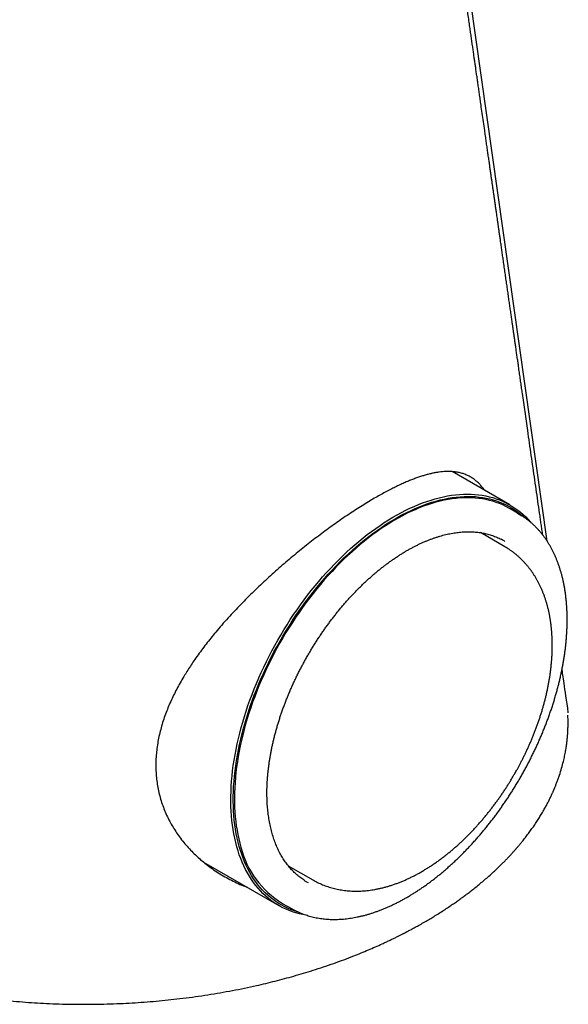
# Model space of a CAD drawing. Header units: millimetres. Extents: x 8 to 761, y 12 to 869.
# Tile 7 of 34: x 685 to 717, y 110 to 167. Entities that reach past the tile are written whole.
import ezdxf

# ---------------------------------------------------------------- set-up
doc = ezdxf.new("R2010")
doc.units = ezdxf.units.MM

msp = doc.modelspace()

# ---------------------------------------------------------------- linework, layer by layer
at = {"color": 7, "linetype": 'Continuous', "lineweight": 30}
for p, q in [((713.926, 138.852), (710.556, 140.798)), ((714.499, 138.296), (713.936, 138.629)), ((713.636, 136.407), (712.199, 137.236)), ((717.226, 127.472), (717.224, 127.484)), ((717.232, 127.421), (717.226, 127.472)), ((696.038, 118.003), (700.427, 115.469)), ((700.976, 117.793), (702.411, 116.964)), ((700.637, 115.593), (701.208, 115.271))]:
    msp.add_line(p, q, dxfattribs=at)
at = {"color": 7, "linetype": 'Continuous', "lineweight": 30, "flags": 128}
for points in [[(716.106, 136.729), (710.642, 175.235), (705.144, 214.033)], [(702.035, 114.905), (701.842, 114.94), (701.637, 114.986), (701.435, 115.04), (701.238, 115.102), (701.044, 115.173), (700.855, 115.252), (700.67, 115.339), (700.489, 115.434), (700.313, 115.537), (700.142, 115.649), (699.975, 115.768), (699.814, 115.895), (699.657, 116.029), (699.506, 116.172), (699.36, 116.321), (699.219, 116.479), (699.084, 116.643), (698.954, 116.815), (698.83, 116.994), (698.711, 117.18), (698.599, 117.372), (698.492, 117.572), (698.391, 117.778), (698.297, 117.99), (698.208, 118.209), (698.126, 118.433), (698.049, 118.664), (697.979, 118.901), (697.916, 119.143), (697.858, 119.391), (697.807, 119.644), (697.763, 119.902), (697.724, 120.165), (697.693, 120.433), (697.668, 120.706), (697.649, 120.983), (697.637, 121.264), (697.631, 121.549), (697.632, 121.838), (697.64, 122.131), (697.654, 122.427), (697.675, 122.727), (697.702, 123.03), (697.735, 123.335), (697.775, 123.643), (697.822, 123.953), (697.875, 124.266), (697.934, 124.58), (698, 124.897), (698.072, 125.215), (698.15, 125.534), (698.234, 125.854), (698.325, 126.175), (698.421, 126.497), (698.524, 126.82), (698.632, 127.142), (698.746, 127.465), (698.867, 127.787), (698.992, 128.109), (699.124, 128.431), (699.261, 128.751), (699.403, 129.07), (699.551, 129.388), (699.704, 129.705), (699.862, 130.02), (700.025, 130.333), (700.193, 130.643), (700.365, 130.952), (700.543, 131.257), (700.725, 131.56), (700.911, 131.86), (701.102, 132.157), (701.297, 132.45), (701.495, 132.739), (701.698, 133.025), (701.905, 133.307), (702.115, 133.584), (702.328, 133.857), (702.545, 134.126), (702.765, 134.39), (702.989, 134.648), (703.215, 134.902), (703.443, 135.151), (703.674, 135.393), (703.908, 135.631), (704.144, 135.862), (704.382, 136.088), (704.622, 136.307), (704.864, 136.52), (705.107, 136.727), (705.351, 136.927), (705.597, 137.12), (705.844, 137.307), (706.092, 137.486), (706.341, 137.659), (706.59, 137.824), (706.84, 137.983), (707.09, 138.133), (707.339, 138.276), (707.589, 138.412), (707.839, 138.54), (708.088, 138.66), (708.336, 138.772), (708.584, 138.876), (708.831, 138.972), (709.076, 139.06), (709.32, 139.14), (709.563, 139.212), (709.804, 139.275), (710.044, 139.33), (710.281, 139.377), (710.516, 139.415), (710.749, 139.445), (710.98, 139.467), (711.207, 139.48), (711.433, 139.485), (711.655, 139.481), (711.874, 139.469), (712.09, 139.448), (712.302, 139.419), (712.512, 139.382), (712.717, 139.336), (712.919, 139.282), (713.116, 139.219), (713.31, 139.149), (713.499, 139.07), (713.684, 138.983), (713.865, 138.887), (714.041, 138.784), (714.212, 138.673), (714.379, 138.554), (714.54, 138.427), (714.697, 138.292), (714.848, 138.15), (714.994, 138), (715.126, 137.853)], [(701.588, 115.077), (701.549, 115.089), (701.352, 115.151), (701.16, 115.221), (700.972, 115.299), (700.789, 115.386), (700.609, 115.48), (700.435, 115.583), (700.265, 115.693), (700.099, 115.811), (699.939, 115.937), (699.784, 116.071), (699.633, 116.212), (699.488, 116.361), (699.349, 116.517), (699.214, 116.68), (699.086, 116.851), (698.962, 117.028), (698.845, 117.213), (698.733, 117.404), (698.627, 117.602), (698.527, 117.806), (698.433, 118.017), (698.345, 118.234), (698.263, 118.457), (698.188, 118.686), (698.118, 118.921), (698.055, 119.161), (697.998, 119.407), (697.947, 119.659), (697.903, 119.915), (697.865, 120.176), (697.834, 120.442), (697.809, 120.713), (697.79, 120.988), (697.778, 121.267), (697.773, 121.55), (697.774, 121.837), (697.781, 122.128), (697.795, 122.422), (697.816, 122.719), (697.843, 123.019), (697.876, 123.322), (697.916, 123.628), (697.962, 123.936), (698.014, 124.246), (698.073, 124.559), (698.138, 124.873), (698.21, 125.188), (698.287, 125.505), (698.371, 125.823), (698.461, 126.142), (698.557, 126.461), (698.658, 126.781), (698.766, 127.102), (698.88, 127.422), (698.999, 127.742), (699.124, 128.061), (699.254, 128.38), (699.39, 128.698), (699.531, 129.015), (699.678, 129.331), (699.83, 129.645), (699.987, 129.958), (700.148, 130.268), (700.315, 130.577), (700.487, 130.883), (700.663, 131.186), (700.843, 131.487), (701.028, 131.784), (701.217, 132.079), (701.411, 132.37), (701.608, 132.657), (701.81, 132.941), (702.014, 133.22), (702.223, 133.496), (702.435, 133.767), (702.65, 134.034), (702.869, 134.295), (703.09, 134.552), (703.315, 134.804), (703.542, 135.051), (703.771, 135.292), (704.003, 135.527), (704.237, 135.757), (704.473, 135.981), (704.712, 136.198), (704.951, 136.41), (705.193, 136.615), (705.436, 136.814), (705.68, 137.006), (705.925, 137.191), (706.171, 137.369), (706.418, 137.54), (706.665, 137.705), (706.913, 137.862), (707.161, 138.011), (707.409, 138.153), (707.657, 138.288), (707.905, 138.414), (708.152, 138.534), (708.398, 138.645), (708.644, 138.748), (708.889, 138.844), (709.133, 138.931), (709.375, 139.01), (709.616, 139.082), (709.855, 139.145), (710.093, 139.199), (710.329, 139.246), (710.562, 139.284), (710.793, 139.314), (711.022, 139.335), (711.248, 139.348), (711.472, 139.353), (711.692, 139.349), (711.91, 139.337), (712.124, 139.316), (712.335, 139.288), (712.543, 139.25), (712.747, 139.205), (712.947, 139.151), (713.143, 139.089), (713.335, 139.019), (713.523, 138.941), (713.707, 138.854), (713.886, 138.76), (714.061, 138.657), (714.231, 138.547), (714.396, 138.429), (714.556, 138.303), (714.712, 138.169), (714.74, 138.143)], [(713.936, 138.629), (713.867, 138.669), (713.689, 138.765), (713.506, 138.853), (713.319, 138.932), (713.128, 139.004), (712.932, 139.067), (712.733, 139.122), (712.53, 139.169), (712.323, 139.207), (712.112, 139.237), (711.898, 139.258), (711.681, 139.271), (711.461, 139.276), (711.238, 139.272), (711.012, 139.26), (710.784, 139.239), (710.553, 139.21), (710.32, 139.173), (710.084, 139.127), (709.847, 139.073), (709.608, 139.01), (709.367, 138.939), (709.125, 138.86), (708.881, 138.773), (708.636, 138.678), (708.391, 138.575), (708.144, 138.464), (707.897, 138.345), (707.65, 138.218), (707.402, 138.083), (707.154, 137.941), (706.906, 137.791), (706.658, 137.634), (706.411, 137.47), (706.165, 137.298), (705.919, 137.12), (705.674, 136.934), (705.43, 136.742), (705.187, 136.543), (704.946, 136.337), (704.706, 136.125), (704.469, 135.907), (704.233, 135.683), (703.999, 135.453), (703.767, 135.217), (703.538, 134.975), (703.312, 134.728), (703.088, 134.475), (702.867, 134.218), (702.649, 133.955), (702.434, 133.688), (702.223, 133.417), (702.015, 133.141), (701.811, 132.86), (701.611, 132.576), (701.414, 132.288), (701.222, 131.997), (701.033, 131.702), (700.849, 131.403), (700.67, 131.102), (700.495, 130.798), (700.325, 130.492), (700.159, 130.183), (699.999, 129.872), (699.843, 129.56), (699.693, 129.245), (699.548, 128.929), (699.408, 128.612), (699.274, 128.294), (699.145, 127.975), (699.022, 127.655), (698.904, 127.335), (698.793, 127.015), (698.687, 126.695), (698.587, 126.376), (698.494, 126.056), (698.406, 125.738), (698.324, 125.421), (698.249, 125.104), (698.18, 124.789), (698.117, 124.476), (698.061, 124.165), (698.011, 123.856), (697.967, 123.549), (697.93, 123.244), (697.899, 122.942), (697.875, 122.643), (697.857, 122.347), (697.846, 122.055), (697.841, 121.766), (697.843, 121.481), (697.852, 121.2), (697.867, 120.922), (697.888, 120.65), (697.916, 120.381), (697.95, 120.118), (697.991, 119.859), (698.039, 119.605), (698.093, 119.357), (698.153, 119.114), (698.219, 118.876)], [(714.37, 138.369), (714.475, 138.31), (714.627, 138.218)], [(717.335, 126.724), (717.298, 126.986), (717.262, 127.233), (717.229, 127.467), (717.197, 127.687), (717.167, 127.894), (717.14, 128.086), (717.114, 128.265), (717.09, 128.431), (717.07, 128.568), (717.052, 128.694), (717.036, 128.809), (717.02, 128.916), (717.004, 129.026), (716.988, 129.138), (716.972, 129.252), (716.97, 129.264)], [(701.92, 116.937), (702.05, 116.857), (702.142, 116.805)]]:
    msp.add_lwpolyline(points, dxfattribs=at)
at = {"color": 7, "linetype": 'Continuous', "lineweight": 30}
for centre, radius, start, end in [((711.644, 133.444), 3.835, 58.66939, 62.59833), ((703.422, 120.176), 5.363, 194.02656, 238.71847), ((703.383, 119.135), 4.434, 238.67154, 242.60026)]:
    msp.add_arc(centre, radius, start, end, dxfattribs=at)
for points, knots in [([(715.844, 137.098), (715.836, 137.154), (715.813, 137.315), (715.775, 137.58), (715.729, 137.895), (715.666, 138.337), (715.584, 138.907), (715.483, 139.608), (715.382, 140.313), (715.279, 141.027), (715.176, 141.748), (715.072, 142.472), (714.976, 143.141), (714.888, 143.75), (714.81, 144.296), (714.733, 144.832), (714.667, 145.291), (714.611, 145.678), (714.565, 146.003), (714.517, 146.334), (714.468, 146.676), (714.422, 146.999), (714.378, 147.3), (714.339, 147.573), (714.301, 147.84), (714.264, 148.096), (714.229, 148.341), (714.196, 148.571), (714.165, 148.785), (714.136, 148.985), (714.108, 149.181), (714.08, 149.379), (714.047, 149.605), (714.011, 149.861), (713.969, 150.149), (713.926, 150.448), (713.882, 150.756), (713.837, 151.071), (713.791, 151.393), (713.744, 151.72), (713.696, 152.053), (713.647, 152.393), (713.596, 152.745), (713.548, 153.081), (713.502, 153.401), (713.459, 153.7), (713.417, 153.997), (713.377, 154.274), (713.341, 154.528), (713.307, 154.759), (713.276, 154.979), (713.246, 155.186), (713.218, 155.382), (713.192, 155.566), (713.167, 155.739), (713.139, 155.931), (713.109, 156.142), (713.076, 156.372), (713.044, 156.597), (713.012, 156.815), (712.982, 157.029), (712.951, 157.245), (712.92, 157.46), (712.888, 157.679), (712.856, 157.901), (712.823, 158.132), (712.789, 158.372), (712.753, 158.624), (712.715, 158.887), (712.675, 159.164), (712.634, 159.454), (712.59, 159.757), (712.545, 160.072), (712.499, 160.395), (712.443, 160.78), (712.38, 161.221), (712.309, 161.715), (712.247, 162.15), (712.193, 162.527), (712.147, 162.848), (712.102, 163.161), (712.058, 163.468), (712.015, 163.763), (711.975, 164.046), (711.936, 164.314), (711.9, 164.569), (711.864, 164.818), (711.828, 165.068), (711.79, 165.331), (711.751, 165.607), (711.709, 165.896), (711.666, 166.199), (711.621, 166.514), (711.572, 166.857), (711.519, 167.225), (711.462, 167.619), (711.404, 168.022), (711.346, 168.433), (711.285, 168.852), (711.229, 169.243), (711.178, 169.598), (711.134, 169.91), (711.091, 170.206), (711.051, 170.488), (711.013, 170.754), (710.978, 170.995), (710.947, 171.215), (710.917, 171.421), (710.887, 171.633), (710.855, 171.853), (710.823, 172.08), (710.789, 172.315), (710.754, 172.555), (710.719, 172.803), (710.683, 173.053), (710.648, 173.299), (710.614, 173.538), (710.581, 173.766), (710.55, 173.985), (710.52, 174.194), (710.491, 174.394), (710.461, 174.601), (710.429, 174.823), (710.395, 175.066), (710.358, 175.32), (710.32, 175.585), (710.281, 175.856), (710.235, 176.182), (710.181, 176.558), (710.12, 176.982), (710.065, 177.364), (710.016, 177.707), (709.972, 178.016), (709.926, 178.335), (709.879, 178.662), (709.831, 178.998), (709.782, 179.341), (709.732, 179.693), (709.681, 180.046), (709.63, 180.398), (709.582, 180.734), (709.536, 181.057), (709.492, 181.366), (709.449, 181.664), (709.408, 181.951), (709.368, 182.229), (709.329, 182.501), (709.286, 182.803), (709.237, 183.142), (709.183, 183.521), (709.131, 183.882), (709.082, 184.227), (709.035, 184.555), (708.986, 184.899), (708.934, 185.26), (708.875, 185.673), (708.809, 186.132), (708.738, 186.63), (708.675, 187.069), (708.62, 187.449), (708.575, 187.769), (708.53, 188.083), (708.485, 188.391), (708.442, 188.692), (708.4, 188.987), (708.359, 189.272), (708.322, 189.532), (708.289, 189.765), (708.259, 189.973), (708.23, 190.174), (708.202, 190.373), (708.173, 190.577), (708.142, 190.792), (708.109, 191.019), (708.074, 191.262), (708.037, 191.521), (707.998, 191.797), (707.957, 192.081), (707.916, 192.369), (707.875, 192.656), (707.831, 192.959), (707.786, 193.28), (707.737, 193.616), (707.69, 193.95), (707.642, 194.281), (707.596, 194.603), (707.552, 194.912), (707.51, 195.205), (707.47, 195.483), (707.434, 195.733), (707.402, 195.959), (707.372, 196.167), (707.342, 196.377), (707.311, 196.596), (707.278, 196.824), (707.242, 197.076), (707.203, 197.352), (707.16, 197.651), (707.116, 197.957), (707.068, 198.29), (707.017, 198.652), (706.961, 199.043), (706.903, 199.445), (706.844, 199.859), (706.783, 200.284), (706.727, 200.675), (706.678, 201.022), (706.636, 201.315), (706.596, 201.592), (706.559, 201.854), (706.523, 202.099), (706.491, 202.325), (706.461, 202.534), (706.433, 202.731), (706.405, 202.925), (706.378, 203.118), (706.352, 203.3), (706.327, 203.471), (706.304, 203.63), (706.282, 203.788), (706.259, 203.949), (706.235, 204.114), (706.208, 204.301), (706.178, 204.511), (706.145, 204.745), (706.109, 204.995), (706.068, 205.281), (706.024, 205.594), (705.976, 205.923), (705.932, 206.237), (705.889, 206.535), (705.848, 206.818), (705.809, 207.091), (705.77, 207.363), (705.732, 207.635), (705.692, 207.91), (705.653, 208.186), (705.612, 208.472), (705.57, 208.763), (705.528, 209.059), (705.485, 209.359), (705.441, 209.667), (705.396, 209.979), (705.308, 210.594), (705.226, 211.173), (705.158, 211.648), (705.148, 211.716)], [0, 0, 0, 0, 0.00222, 0.006469, 0.010684, 0.014864, 0.024238, 0.033586, 0.043041, 0.052602, 0.062264, 0.072023, 0.08174, 0.089152, 0.096503, 0.103698, 0.11068, 0.11496, 0.119267, 0.123711, 0.128295, 0.133017, 0.136679, 0.140394, 0.143986, 0.147423, 0.150705, 0.153832, 0.156637, 0.159305, 0.16187, 0.164517, 0.167275, 0.170955, 0.174815, 0.178845, 0.182977, 0.187201, 0.191518, 0.195927, 0.20034, 0.204893, 0.209607, 0.214481, 0.218424, 0.222466, 0.226505, 0.230347, 0.233608, 0.236709, 0.23965, 0.24243, 0.24505, 0.24751, 0.249812, 0.252038, 0.255207, 0.258296, 0.261304, 0.264231, 0.267078, 0.269909, 0.27288, 0.275732, 0.278706, 0.281804, 0.285024, 0.288381, 0.291913, 0.295621, 0.299506, 0.303567, 0.307804, 0.312184, 0.316539, 0.323284, 0.329907, 0.336397, 0.340784, 0.345078, 0.349281, 0.353392, 0.357396, 0.36116, 0.36475, 0.368167, 0.37141, 0.374739, 0.378253, 0.38195, 0.385832, 0.389899, 0.394143, 0.398489, 0.403663, 0.408949, 0.414346, 0.419855, 0.425475, 0.431196, 0.435569, 0.439743, 0.443717, 0.447491, 0.451065, 0.454439, 0.457167, 0.459893, 0.462732, 0.465684, 0.468749, 0.471869, 0.475098, 0.478436, 0.481817, 0.485144, 0.48834, 0.491404, 0.494337, 0.497138, 0.499807, 0.502376, 0.505478, 0.508732, 0.512136, 0.515691, 0.519371, 0.523047, 0.528782, 0.534466, 0.540114, 0.544134, 0.548277, 0.552542, 0.55693, 0.561439, 0.566071, 0.570691, 0.57559, 0.580296, 0.584809, 0.58913, 0.593261, 0.597246, 0.601098, 0.604816, 0.60841, 0.612041, 0.61695, 0.622032, 0.627287, 0.631476, 0.635879, 0.640494, 0.645323, 0.650364, 0.657115, 0.663789, 0.670384, 0.674754, 0.679052, 0.683264, 0.68739, 0.69143, 0.695384, 0.699228, 0.702908, 0.705812, 0.708603, 0.711281, 0.713879, 0.716601, 0.719484, 0.722527, 0.725729, 0.729257, 0.73296, 0.73682, 0.740687, 0.744529, 0.748346, 0.752895, 0.757408, 0.761885, 0.766326, 0.770709, 0.774831, 0.778753, 0.782475, 0.785997, 0.788829, 0.791549, 0.794357, 0.797289, 0.800344, 0.803522, 0.807424, 0.81144, 0.815544, 0.819738, 0.824846, 0.83008, 0.835464, 0.841009, 0.846715, 0.852582, 0.856723, 0.860653, 0.864369, 0.867873, 0.871164, 0.874242, 0.876949, 0.879563, 0.882166, 0.884758, 0.887337, 0.889478, 0.891611, 0.893736, 0.895855, 0.898058, 0.900403, 0.90335, 0.906495, 0.909836, 0.913376, 0.918002, 0.922417, 0.926621, 0.930615, 0.934399, 0.938035, 0.941568, 0.945336, 0.94898, 0.952611, 0.956444, 0.960485, 0.96433, 0.968345, 0.972518, 0.976715, 0.980903, 0.997271, 1, 1, 1, 1]), ([(712.457, 139.701), (712.42, 139.751), (712.338, 139.867), (712.199, 140.025), (712.043, 140.182), (711.878, 140.32), (711.699, 140.445), (711.507, 140.553), (711.299, 140.645), (711.079, 140.716), (710.848, 140.768), (710.606, 140.799), (710.38, 140.809), (710.174, 140.805), (709.99, 140.793), (709.801, 140.772), (709.605, 140.741), (709.403, 140.701), (709.195, 140.653), (708.981, 140.595), (708.761, 140.528), (708.537, 140.453), (708.305, 140.368), (708.064, 140.274), (707.815, 140.169), (707.559, 140.054), (707.295, 139.929), (707.014, 139.79), (706.718, 139.637), (706.407, 139.468), (706.09, 139.289), (705.751, 139.09), (705.389, 138.869), (705.004, 138.626), (704.612, 138.371), (704.216, 138.104), (703.822, 137.83), (703.429, 137.549), (703.037, 137.262), (702.64, 136.963), (702.241, 136.655), (701.841, 136.338), (701.439, 136.012), (701.037, 135.677), (700.636, 135.334), (700.239, 134.986), (699.844, 134.631), (699.452, 134.268), (699.064, 133.899), (698.681, 133.525), (698.304, 133.144), (697.932, 132.757), (697.559, 132.356), (697.189, 131.943), (696.845, 131.543), (696.534, 131.168), (696.254, 130.816), (695.983, 130.462), (695.721, 130.106), (695.482, 129.766), (695.265, 129.443), (695.069, 129.137), (694.869, 128.812), (694.67, 128.468), (694.472, 128.105), (694.288, 127.741), (694.116, 127.375), (693.959, 127.008), (693.812, 126.632), (693.677, 126.244), (693.557, 125.845), (693.455, 125.443), (693.372, 125.04), (693.31, 124.637), (693.268, 124.234), (693.246, 123.83), (693.25, 123.562), (693.252, 123.428)], [0, 0, 0, 0, 0.0111876, 0.0254669, 0.039736, 0.0542178, 0.0686997, 0.0842537, 0.0998077, 0.1156062, 0.1314174, 0.1472284, 0.1630267, 0.1737365, 0.1844483, 0.1951579, 0.2060146, 0.2168713, 0.2277861, 0.2387031, 0.2496178, 0.260494, 0.2713702, 0.2826243, 0.2938811, 0.305135, 0.3166708, 0.3282067, 0.3408716, 0.3535452, 0.3662185, 0.3788832, 0.3935046, 0.4081467, 0.4227957, 0.4374377, 0.4520591, 0.4661194, 0.4801797, 0.4944778, 0.5087882, 0.5230989, 0.5373976, 0.5519473, 0.5664972, 0.5809262, 0.5953552, 0.6099986, 0.6246529, 0.6393076, 0.6539516, 0.6688189, 0.6836862, 0.6994851, 0.7152841, 0.7281198, 0.7409654, 0.7538143, 0.7666598, 0.7794954, 0.790372, 0.8012507, 0.8121272, 0.8248359, 0.8375597, 0.8502902, 0.8630197, 0.8757414, 0.8884487, 0.9021598, 0.9158707, 0.9298044, 0.9437499, 0.9576948, 0.9716275, 0.9858138, 1, 1, 1, 1]), ([(701.347, 115.197), (701.373, 115.184), (701.444, 115.146), (701.564, 115.09), (701.708, 115.028), (701.854, 114.97), (702.002, 114.918), (702.153, 114.87), (702.306, 114.826), (702.461, 114.788), (702.619, 114.754), (702.779, 114.726), (702.94, 114.702), (703.104, 114.683), (703.269, 114.669), (703.437, 114.659), (703.606, 114.655), (703.777, 114.656), (703.95, 114.661), (704.124, 114.672), (704.299, 114.687), (704.476, 114.707), (704.655, 114.732), (704.834, 114.762), (705.015, 114.797), (705.197, 114.837), (705.38, 114.881), (705.564, 114.931), (705.749, 114.985), (705.935, 115.044), (706.121, 115.108), (706.308, 115.176), (706.496, 115.249), (706.684, 115.327), (706.872, 115.41), (707.061, 115.497), (707.25, 115.588), (707.439, 115.684), (707.629, 115.785), (707.818, 115.89), (708.008, 115.999), (708.197, 116.113), (708.386, 116.231), (708.575, 116.353), (708.764, 116.48), (708.952, 116.61), (709.139, 116.745), (709.326, 116.884), (709.513, 117.026), (709.699, 117.173), (709.884, 117.323), (710.068, 117.478), (710.251, 117.636), (710.433, 117.797), (710.614, 117.962), (710.794, 118.131), (710.973, 118.303), (711.151, 118.479), (711.327, 118.658), (711.501, 118.84), (711.675, 119.025), (711.846, 119.214), (712.017, 119.405), (712.185, 119.599), (712.352, 119.797), (712.516, 119.997), (712.679, 120.2), (712.84, 120.405), (712.999, 120.613), (713.156, 120.823), (713.311, 121.036), (713.464, 121.251), (713.614, 121.469), (713.762, 121.688), (713.908, 121.909), (714.051, 122.133), (714.192, 122.358), (714.33, 122.585), (714.466, 122.814), (714.599, 123.044), (714.729, 123.276), (714.856, 123.509), (714.981, 123.744), (715.103, 123.98), (715.222, 124.217), (715.338, 124.455), (715.451, 124.693), (715.561, 124.933), (715.668, 125.174), (715.771, 125.415), (715.872, 125.656), (715.969, 125.899), (716.063, 126.141), (716.154, 126.384), (716.241, 126.627), (716.326, 126.87), (716.406, 127.113), (716.484, 127.356), (716.557, 127.599), (716.628, 127.841), (716.695, 128.083), (716.758, 128.325), (716.817, 128.565), (716.874, 128.806), (716.926, 129.045), (716.975, 129.284), (717.02, 129.521), (717.061, 129.758), (717.099, 129.993), (717.133, 130.227), (717.163, 130.46), (717.19, 130.692), (717.213, 130.921), (717.232, 131.15), (717.247, 131.376), (717.258, 131.601), (717.266, 131.824), (717.27, 132.044), (717.27, 132.263), (717.266, 132.48), (717.258, 132.694), (717.247, 132.906), (717.231, 133.116), (717.212, 133.323), (717.189, 133.527), (717.163, 133.729), (717.132, 133.928), (717.098, 134.125), (717.06, 134.318), (717.018, 134.509), (716.973, 134.696), (716.923, 134.88), (716.87, 135.061), (716.814, 135.238), (716.753, 135.413), (716.689, 135.583), (716.622, 135.751), (716.55, 135.914), (716.476, 136.074), (716.397, 136.23), (716.316, 136.383), (716.23, 136.531), (716.142, 136.676), (716.05, 136.816), (715.954, 136.953), (715.856, 137.085), (715.754, 137.213), (715.649, 137.337), (715.541, 137.457), (715.43, 137.572), (715.315, 137.683), (715.198, 137.789), (715.078, 137.892), (714.955, 137.989), (714.829, 138.082), (714.721, 138.158), (714.654, 138.2), (714.63, 138.215)], [0, 0, 0, 0, 0.003507, 0.009915, 0.016324, 0.022734, 0.029148, 0.035564, 0.041984, 0.048408, 0.054837, 0.06127, 0.067709, 0.074153, 0.080602, 0.087056, 0.093516, 0.09998, 0.10645, 0.112924, 0.119403, 0.125886, 0.132374, 0.138864, 0.145358, 0.151855, 0.158355, 0.164857, 0.171361, 0.177867, 0.184374, 0.190883, 0.197393, 0.203904, 0.210416, 0.216928, 0.22344, 0.229953, 0.236465, 0.242978, 0.249491, 0.256003, 0.262515, 0.269027, 0.275539, 0.28205, 0.28856, 0.295071, 0.30158, 0.30809, 0.314598, 0.321106, 0.327614, 0.334121, 0.340628, 0.347134, 0.35364, 0.360145, 0.36665, 0.373155, 0.379659, 0.386162, 0.392665, 0.399168, 0.405671, 0.412173, 0.418674, 0.425176, 0.431677, 0.438178, 0.444679, 0.45118, 0.45768, 0.46418, 0.470681, 0.477181, 0.483681, 0.490181, 0.49668, 0.50318, 0.50968, 0.51618, 0.52268, 0.52918, 0.53568, 0.54218, 0.548681, 0.555181, 0.561682, 0.568183, 0.574684, 0.581185, 0.587687, 0.594189, 0.600691, 0.607194, 0.613697, 0.6202, 0.626704, 0.633208, 0.639713, 0.646218, 0.652723, 0.659229, 0.665736, 0.672243, 0.67875, 0.685259, 0.691767, 0.698276, 0.704786, 0.711297, 0.717807, 0.724319, 0.730831, 0.737343, 0.743856, 0.750369, 0.756883, 0.763396, 0.76991, 0.776425, 0.782939, 0.789453, 0.795967, 0.802481, 0.808994, 0.815507, 0.822019, 0.828529, 0.835039, 0.841546, 0.848052, 0.854556, 0.861058, 0.867557, 0.874053, 0.880545, 0.887034, 0.893519, 0.9, 0.906476, 0.912948, 0.919414, 0.925875, 0.932331, 0.938782, 0.945227, 0.951667, 0.958101, 0.964531, 0.970956, 0.977377, 0.983794, 0.990208, 0.996619, 1, 1, 1, 1]), ([(706.657, 135.35), (706.687, 135.373), (706.775, 135.439), (706.92, 135.545), (707.093, 135.667), (707.266, 135.785), (707.439, 135.899), (707.613, 136.009), (707.786, 136.114), (707.96, 136.216), (708.133, 136.312), (708.307, 136.405), (708.479, 136.493), (708.652, 136.576), (708.824, 136.655), (708.996, 136.73), (709.167, 136.8), (709.337, 136.865), (709.507, 136.926), (709.675, 136.982), (709.843, 137.033), (710.01, 137.08), (710.176, 137.122), (710.341, 137.159), (710.504, 137.192), (710.666, 137.22), (710.827, 137.243), (710.986, 137.261), (711.144, 137.275), (711.301, 137.284), (711.455, 137.288), (711.609, 137.287), (711.76, 137.282), (711.91, 137.271), (712.057, 137.256), (712.203, 137.237), (712.347, 137.212), (712.489, 137.183), (712.628, 137.149), (712.766, 137.11), (712.901, 137.066), (713.034, 137.018), (713.165, 136.965), (713.292, 136.908), (713.373, 136.867), (713.413, 136.847)], [0, 0, 0, 0, 0.0123203, 0.0357564, 0.0591904, 0.082622, 0.1060513, 0.1294786, 0.1529039, 0.1763275, 0.1997495, 0.2231703, 0.2465903, 0.2700098, 0.2934292, 0.316849, 0.3402698, 0.3636922, 0.387117, 0.4105451, 0.4339775, 0.4574152, 0.4808594, 0.5043113, 0.5277725, 0.5512443, 0.5747283, 0.5982262, 0.6217397, 0.6452707, 0.6688207, 0.6923917, 0.7159852, 0.7396028, 0.7632457, 0.7869151, 0.8106117, 0.8343358, 0.8580872, 0.8818654, 0.9056691, 0.9294965, 0.953345, 0.9772118, 1, 1, 1, 1]), ([(714.185, 123.128), (714.227, 123.201), (714.286, 123.304), (714.371, 123.456), (714.442, 123.587), (714.525, 123.743), (714.611, 123.908), (714.7, 124.082), (714.789, 124.263), (714.878, 124.449), (714.967, 124.639), (715.054, 124.833), (715.141, 125.031), (715.225, 125.23), (715.308, 125.433), (715.388, 125.637), (715.466, 125.842), (715.541, 126.049), (715.614, 126.258), (715.684, 126.467), (715.751, 126.678), (715.816, 126.889), (715.877, 127.1), (715.935, 127.312), (715.99, 127.525), (716.042, 127.737), (716.09, 127.95), (716.136, 128.163), (716.177, 128.375), (716.216, 128.587), (716.251, 128.799), (716.282, 129.01), (716.31, 129.221), (716.334, 129.431), (716.354, 129.64), (716.371, 129.848), (716.384, 130.055), (716.394, 130.261), (716.399, 130.466), (716.401, 130.67), (716.399, 130.872), (716.392, 131.073), (716.382, 131.272), (716.368, 131.469), (716.351, 131.665), (716.329, 131.858), (716.303, 132.05), (716.273, 132.239), (716.239, 132.426), (716.201, 132.611), (716.159, 132.793), (716.113, 132.972), (716.063, 133.149), (716.009, 133.323), (715.951, 133.494), (715.89, 133.662), (715.824, 133.826), (715.754, 133.988), (715.681, 134.145), (715.604, 134.3), (715.523, 134.451), (715.439, 134.598), (715.351, 134.742), (715.259, 134.881), (715.164, 135.017), (715.065, 135.149), (714.963, 135.277), (714.858, 135.401), (714.749, 135.521), (714.637, 135.637), (714.522, 135.749), (714.403, 135.857), (714.282, 135.96), (714.158, 136.059), (714.03, 136.154), (713.9, 136.244), (713.768, 136.329), (713.679, 136.381), (713.636, 136.407)], [0, 0, 0, 0, 0.014757, 0.02069, 0.030547, 0.040779, 0.051756, 0.063215, 0.07505, 0.087178, 0.099539, 0.112088, 0.124793, 0.137629, 0.150575, 0.163615, 0.176738, 0.189934, 0.203193, 0.21651, 0.229878, 0.243292, 0.25675, 0.270247, 0.28378, 0.297346, 0.310945, 0.324573, 0.338228, 0.35191, 0.365617, 0.379348, 0.3931, 0.406873, 0.420666, 0.434477, 0.448305, 0.462148, 0.476006, 0.489875, 0.503755, 0.517643, 0.531536, 0.545432, 0.559328, 0.573222, 0.587109, 0.600987, 0.614852, 0.6287, 0.642528, 0.65633, 0.670105, 0.683846, 0.697552, 0.711217, 0.724839, 0.738414, 0.75194, 0.765416, 0.778839, 0.792209, 0.805525, 0.818788, 0.831999, 0.845159, 0.858272, 0.87134, 0.884366, 0.897356, 0.910312, 0.923241, 0.936149, 0.94904, 0.961921, 0.974798, 0.987678, 1, 1, 1, 1]), ([(701.924, 116.935), (701.91, 116.943), (701.857, 116.977), (701.767, 117.039), (701.653, 117.123), (701.543, 117.211), (701.435, 117.304), (701.331, 117.401), (701.229, 117.503), (701.13, 117.609), (701.035, 117.719), (700.943, 117.833), (700.854, 117.951), (700.768, 118.073), (700.685, 118.199), (700.606, 118.329), (700.53, 118.464), (700.457, 118.601), (700.388, 118.743), (700.322, 118.888), (700.259, 119.037), (700.2, 119.19), (700.144, 119.346), (700.092, 119.505), (700.043, 119.668), (699.998, 119.834), (699.957, 120.003), (699.919, 120.176), (699.884, 120.351), (699.854, 120.53), (699.826, 120.711), (699.803, 120.895), (699.783, 121.082), (699.767, 121.272), (699.754, 121.464), (699.745, 121.659), (699.74, 121.856), (699.739, 122.056), (699.741, 122.257), (699.747, 122.461), (699.757, 122.667), (699.77, 122.875), (699.787, 123.085), (699.808, 123.296), (699.833, 123.51), (699.861, 123.724), (699.893, 123.94), (699.928, 124.158), (699.968, 124.377), (700.01, 124.596), (700.057, 124.817), (700.107, 125.039), (700.16, 125.262), (700.218, 125.485), (700.278, 125.71), (700.342, 125.934), (700.41, 126.159), (700.481, 126.385), (700.556, 126.61), (700.634, 126.836), (700.715, 127.061), (700.799, 127.287), (700.887, 127.512), (700.978, 127.737), (701.072, 127.962), (701.169, 128.186), (701.27, 128.409), (701.373, 128.632), (701.48, 128.854), (701.589, 129.075), (701.701, 129.294), (701.817, 129.513), (701.935, 129.73), (702.055, 129.947), (702.179, 130.161), (702.305, 130.374), (702.433, 130.585), (702.564, 130.795), (702.698, 131.003), (702.834, 131.209), (702.972, 131.412), (703.112, 131.614), (703.255, 131.813), (703.4, 132.01), (703.546, 132.205), (703.695, 132.397), (703.846, 132.586), (703.998, 132.773), (704.153, 132.957), (704.309, 133.138), (704.466, 133.316), (704.625, 133.492), (704.786, 133.664), (704.948, 133.832), (705.111, 133.998), (705.276, 134.16), (705.442, 134.319), (705.609, 134.474), (705.776, 134.626), (705.945, 134.774), (706.115, 134.919), (706.285, 135.059), (706.453, 135.194), (706.577, 135.29), (706.644, 135.341), (706.657, 135.35)], [0, 0, 0, 0, 0.003444, 0.013458, 0.023468, 0.033474, 0.043474, 0.053465, 0.063448, 0.07342, 0.083382, 0.093333, 0.103272, 0.1132, 0.123117, 0.133022, 0.142918, 0.152804, 0.16268, 0.172549, 0.182409, 0.192263, 0.20211, 0.211952, 0.221788, 0.231621, 0.24145, 0.251276, 0.261099, 0.27092, 0.28074, 0.290558, 0.300375, 0.310192, 0.320008, 0.329824, 0.33964, 0.349456, 0.359273, 0.36909, 0.378908, 0.388726, 0.398546, 0.408366, 0.418187, 0.428008, 0.437831, 0.447655, 0.457479, 0.467305, 0.477132, 0.486959, 0.496788, 0.506617, 0.516447, 0.526278, 0.53611, 0.545942, 0.555776, 0.56561, 0.575445, 0.58528, 0.595116, 0.604952, 0.614789, 0.624626, 0.634464, 0.644302, 0.654141, 0.663979, 0.673818, 0.683658, 0.693497, 0.703336, 0.713176, 0.723015, 0.732854, 0.742694, 0.752533, 0.762372, 0.772211, 0.782049, 0.791887, 0.801725, 0.811562, 0.821399, 0.831236, 0.841071, 0.850907, 0.860741, 0.870575, 0.880409, 0.890241, 0.900073, 0.909904, 0.919734, 0.929563, 0.939391, 0.949218, 0.959044, 0.96887, 0.978694, 0.988517, 0.997822, 1, 1, 1, 1]), ([(670.384, 114.132), (670.485, 114.074), (670.685, 113.96), (670.984, 113.796), (671.275, 113.641), (671.557, 113.495), (671.829, 113.359), (672.09, 113.232), (672.34, 113.113), (672.578, 113.002), (672.808, 112.898), (673.027, 112.801), (673.236, 112.71), (673.433, 112.626), (673.617, 112.549), (673.788, 112.479), (673.945, 112.416), (674.089, 112.358), (674.219, 112.308), (674.335, 112.263), (674.437, 112.224), (674.524, 112.19), (674.598, 112.162), (674.658, 112.14), (674.707, 112.121), (674.755, 112.104), (674.805, 112.085), (674.86, 112.065), (674.922, 112.042), (674.997, 112.015), (675.087, 111.983), (675.19, 111.946), (675.306, 111.905), (675.432, 111.861), (675.628, 111.794), (675.897, 111.704), (676.243, 111.591), (676.615, 111.475), (677.016, 111.354), (677.447, 111.231), (677.897, 111.108), (678.36, 110.988), (678.869, 110.862), (679.416, 110.736), (679.999, 110.61), (680.576, 110.494), (681.145, 110.388), (681.707, 110.292), (682.262, 110.204), (682.813, 110.125), (683.41, 110.046), (684.057, 109.97), (684.756, 109.899), (685.457, 109.839), (686.16, 109.789), (686.877, 109.75), (687.609, 109.721), (688.355, 109.703), (689.101, 109.698), (689.847, 109.704), (690.592, 109.722), (691.323, 109.752), (692.038, 109.791), (692.739, 109.841), (693.439, 109.901), (694.137, 109.971), (694.847, 110.054), (695.565, 110.148), (696.291, 110.256), (697.01, 110.374), (697.723, 110.503), (698.428, 110.643), (699.076, 110.783), (699.671, 110.921), (700.217, 111.056), (700.765, 111.199), (701.318, 111.351), (701.875, 111.514), (702.448, 111.691), (703.037, 111.882), (703.638, 112.088), (704.229, 112.303), (704.763, 112.507), (705.239, 112.698), (705.661, 112.874), (706.07, 113.051), (706.409, 113.204), (706.681, 113.33), (706.887, 113.427), (707.081, 113.52), (707.234, 113.594), (707.351, 113.652), (707.435, 113.694), (707.514, 113.734), (707.59, 113.772), (707.661, 113.808), (707.719, 113.838), (707.762, 113.86), (707.789, 113.874), (707.811, 113.886), (707.835, 113.898), (707.867, 113.915), (707.907, 113.935), (707.962, 113.964), (708.033, 114.002), (708.124, 114.05), (708.228, 114.106), (708.342, 114.168), (708.466, 114.236), (708.598, 114.309), (708.738, 114.388), (708.883, 114.471), (709.071, 114.58), (709.299, 114.714), (709.577, 114.883), (709.858, 115.059), (710.14, 115.241), (710.399, 115.412), (710.635, 115.573), (710.85, 115.723), (711.055, 115.869), (711.252, 116.013), (711.447, 116.159), (711.658, 116.32), (711.887, 116.5), (712.134, 116.7), (712.384, 116.909), (712.638, 117.129), (712.864, 117.331), (713.061, 117.512), (713.226, 117.668), (713.383, 117.821), (713.532, 117.968), (713.672, 118.111), (713.787, 118.231), (713.881, 118.329), (713.954, 118.408), (714.025, 118.485), (714.092, 118.558), (714.147, 118.62), (714.19, 118.668), (714.22, 118.703), (714.246, 118.732), (714.266, 118.755), (714.283, 118.774), (714.3, 118.793), (714.322, 118.819), (714.354, 118.856), (714.395, 118.904), (714.445, 118.963), (714.503, 119.032), (714.566, 119.107), (714.63, 119.186), (714.734, 119.314), (714.874, 119.493), (715.047, 119.722), (715.214, 119.954), (715.377, 120.189), (715.533, 120.425), (715.684, 120.664), (715.83, 120.907), (715.943, 121.105), (716.026, 121.257), (716.081, 121.359), (716.135, 121.463), (716.189, 121.567), (716.239, 121.668), (716.288, 121.768), (716.334, 121.865), (716.377, 121.957), (716.413, 122.036), (716.443, 122.104), (716.466, 122.157), (716.484, 122.197), (716.498, 122.229), (716.511, 122.26), (716.525, 122.294), (716.544, 122.339), (716.569, 122.399), (716.6, 122.477), (716.636, 122.569), (716.673, 122.665), (716.71, 122.764), (716.746, 122.864), (716.784, 122.971), (716.854, 123.178), (716.947, 123.48), (717.031, 123.798), (717.087, 124.034), (717.121, 124.189), (717.151, 124.342), (717.178, 124.49), (717.203, 124.634), (717.224, 124.771), (717.238, 124.878), (717.247, 124.95), (717.252, 124.988), (717.256, 125.017), (717.258, 125.038), (717.26, 125.058), (717.263, 125.081), (717.266, 125.113), (717.271, 125.154), (717.276, 125.202), (717.281, 125.259), (717.287, 125.324), (717.293, 125.397), (717.299, 125.479), (717.305, 125.571), (717.31, 125.671), (717.315, 125.779), (717.319, 125.893), (717.321, 126.008), (717.321, 126.122), (717.32, 126.287), (717.318, 126.439), (717.311, 126.554), (717.31, 126.577)], [0, 0, 0, 0, 0.00651, 0.012771, 0.01878, 0.024536, 0.030036, 0.035189, 0.040094, 0.044748, 0.049153, 0.053389, 0.057362, 0.061073, 0.064521, 0.067706, 0.070626, 0.073284, 0.075664, 0.077783, 0.079641, 0.081238, 0.082574, 0.083648, 0.084495, 0.085267, 0.086254, 0.087158, 0.088253, 0.089606, 0.091217, 0.093051, 0.095134, 0.097425, 0.099776, 0.105556, 0.111591, 0.117882, 0.124903, 0.132213, 0.139808, 0.147634, 0.155384, 0.165064, 0.174545, 0.183834, 0.192933, 0.20185, 0.2106, 0.219196, 0.227776, 0.238577, 0.249383, 0.260182, 0.270962, 0.281717, 0.293101, 0.304469, 0.315827, 0.327181, 0.338538, 0.349903, 0.360631, 0.371377, 0.382145, 0.392941, 0.403759, 0.4152, 0.426606, 0.437984, 0.449343, 0.460691, 0.472037, 0.480955, 0.489952, 0.499109, 0.508429, 0.517918, 0.527582, 0.538097, 0.548759, 0.55946, 0.569928, 0.577983, 0.585891, 0.593653, 0.601273, 0.605477, 0.609568, 0.613395, 0.616951, 0.618707, 0.620389, 0.621997, 0.623531, 0.62499, 0.626286, 0.62708, 0.6276, 0.627944, 0.628416, 0.629071, 0.62989, 0.630872, 0.632443, 0.634309, 0.636468, 0.638921, 0.641449, 0.644228, 0.647258, 0.650387, 0.653473, 0.659409, 0.66518, 0.671834, 0.678253, 0.684432, 0.689744, 0.694861, 0.699782, 0.704514, 0.709301, 0.714261, 0.72044, 0.726864, 0.733528, 0.740441, 0.747605, 0.752432, 0.757267, 0.761919, 0.766385, 0.770664, 0.774757, 0.777162, 0.779497, 0.781763, 0.78396, 0.78603, 0.787198, 0.788207, 0.789055, 0.789744, 0.790272, 0.790683, 0.791452, 0.792533, 0.793928, 0.795636, 0.797657, 0.799921, 0.802201, 0.804483, 0.811004, 0.817527, 0.824049, 0.830584, 0.837307, 0.84379, 0.850471, 0.857344, 0.860097, 0.862877, 0.865687, 0.868527, 0.871317, 0.873886, 0.876672, 0.879133, 0.881271, 0.883085, 0.884576, 0.88552, 0.886313, 0.887135, 0.888006, 0.888999, 0.89073, 0.892811, 0.895244, 0.898027, 0.900461, 0.903111, 0.905978, 0.908958, 0.919477, 0.929801, 0.933878, 0.937924, 0.94194, 0.945814, 0.949439, 0.95314, 0.956538, 0.957762, 0.95876, 0.959507, 0.960004, 0.960424, 0.961032, 0.961865, 0.962921, 0.964202, 0.965678, 0.96737, 0.969278, 0.971402, 0.973793, 0.976409, 0.97925, 0.982275, 0.985279, 0.988232, 0.991136, 0.998176, 1, 1, 1, 1]), ([(693.252, 123.428), (693.258, 123.296), (693.27, 123.033), (693.316, 122.641), (693.384, 122.251), (693.474, 121.864), (693.587, 121.484), (693.722, 121.11), (693.879, 120.741), (694.056, 120.383), (694.251, 120.04), (694.463, 119.71), (694.693, 119.388), (694.942, 119.076), (695.208, 118.776), (695.49, 118.486), (695.789, 118.209), (696.108, 117.94), (696.446, 117.682), (696.804, 117.435), (697.176, 117.204), (697.563, 116.988), (697.961, 116.792), (698.301, 116.639), (698.513, 116.56), (698.584, 116.533)], [0, 0, 0, 0, 0.042811, 0.085621, 0.129252, 0.172926, 0.216601, 0.260234, 0.304746, 0.349258, 0.392062, 0.434867, 0.478341, 0.521849, 0.565358, 0.608835, 0.652998, 0.697161, 0.743188, 0.789216, 0.835903, 0.882625, 0.929346, 0.976035, 1, 1, 1, 1]), ([(702.411, 116.965), (702.413, 116.963), (702.461, 116.935), (702.556, 116.883), (702.698, 116.811), (702.843, 116.743), (702.99, 116.68), (703.14, 116.621), (703.292, 116.568), (703.447, 116.519), (703.605, 116.475), (703.765, 116.436), (703.927, 116.402), (704.092, 116.373), (704.259, 116.349), (704.428, 116.331), (704.6, 116.318), (704.773, 116.31), (704.949, 116.307), (705.127, 116.31), (705.306, 116.318), (705.488, 116.332), (705.671, 116.351), (705.856, 116.376), (706.042, 116.406), (706.229, 116.442), (706.418, 116.484), (706.608, 116.532), (706.799, 116.585), (706.99, 116.643), (707.182, 116.708), (707.375, 116.778), (707.568, 116.853), (707.762, 116.934), (707.955, 117.02), (708.148, 117.112), (708.342, 117.209), (708.535, 117.311), (708.727, 117.418), (708.919, 117.531), (709.111, 117.648), (709.302, 117.77), (709.492, 117.897), (709.681, 118.029), (709.863, 118.16), (710.043, 118.296), (710.216, 118.431), (710.388, 118.569), (710.552, 118.706), (710.715, 118.846), (710.877, 118.99), (711.037, 119.136), (711.196, 119.286), (711.354, 119.438), (711.509, 119.594), (711.664, 119.752), (711.816, 119.913), (711.967, 120.077), (712.117, 120.243), (712.264, 120.412), (712.41, 120.583), (712.553, 120.757), (712.695, 120.933), (712.834, 121.111), (712.971, 121.291), (713.106, 121.472), (713.239, 121.656), (713.369, 121.84), (713.496, 122.026), (713.619, 122.21), (713.738, 122.393), (713.848, 122.567), (713.942, 122.719), (714.025, 122.855), (714.103, 122.986), (714.157, 123.079), (714.185, 123.128)], [0, 0, 0, 0, 0.000606, 0.013512, 0.02644, 0.039396, 0.052388, 0.065422, 0.078504, 0.091642, 0.104841, 0.118109, 0.131449, 0.144869, 0.158372, 0.171963, 0.185645, 0.199421, 0.213293, 0.227262, 0.24133, 0.255494, 0.269754, 0.284108, 0.298551, 0.313082, 0.327694, 0.342383, 0.357143, 0.371968, 0.386853, 0.40179, 0.416775, 0.431801, 0.446863, 0.461956, 0.477074, 0.492214, 0.507372, 0.522544, 0.537728, 0.552921, 0.568121, 0.583328, 0.598541, 0.612187, 0.627369, 0.640994, 0.65461, 0.668214, 0.681807, 0.695389, 0.70896, 0.722519, 0.736066, 0.749602, 0.763126, 0.776637, 0.790136, 0.803621, 0.817093, 0.830549, 0.843989, 0.857408, 0.870805, 0.884172, 0.897502, 0.910778, 0.923975, 0.937041, 0.949868, 0.96216, 0.973237, 0.981161, 0.989973, 1, 1, 1, 1])]:
    msp.add_open_spline(points, degree=3, knots=knots, dxfattribs=at)

doc.saveas('drawing.dxf')
